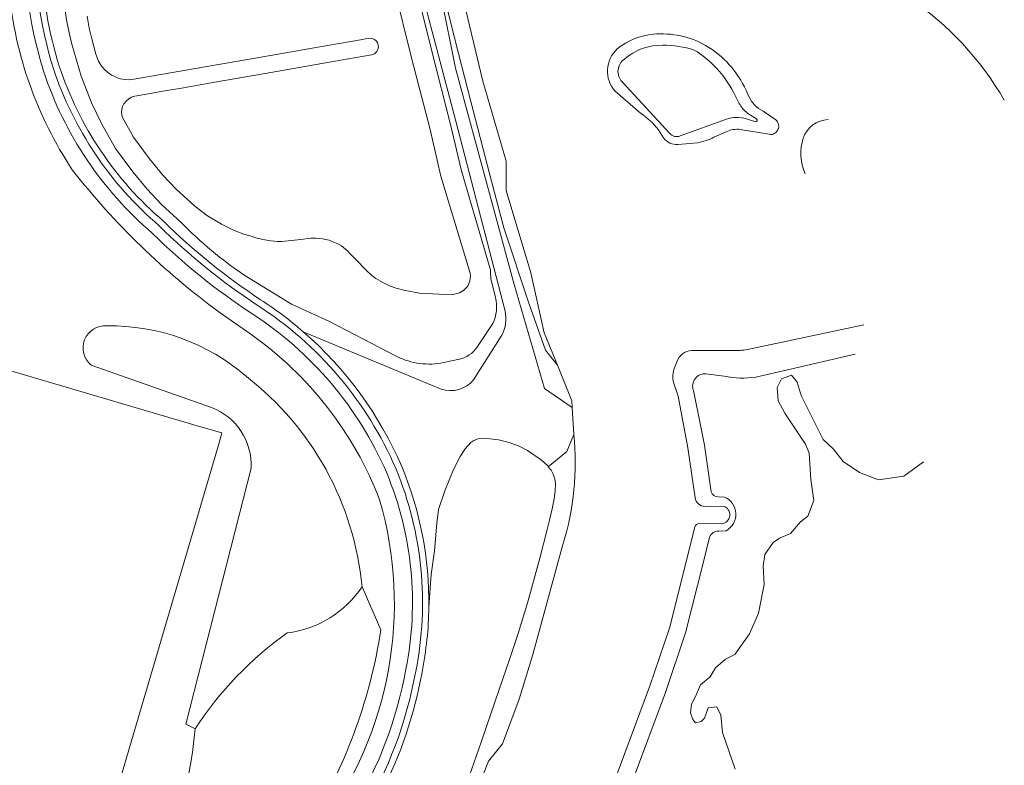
# Model space of a CAD drawing. Extents: x 150256 to 156914, y 461459 to 469481.
# Tile 159 of 256: x 155835 to 155952, y 461801 to 461890. Entities that reach past the tile are written whole.
import ezdxf

# ---------------------------------------------------------------- set-up
doc = ezdxf.new("R2010")
doc.units = 0
doc.header["$LTSCALE"] = 0.75
for name, color, linetype, lineweight in [('B-RO-GR-BEPLANTING_CULTUUR_BOSPLANTSOEN-GV', 251, 'CONTINUOUS', 18), ('B-RO-GR-BEPLANTING_CULTUUR_HEESTERS-GV', 251, 'CONTINUOUS', 18), ('B-RO-GR-GRAS-GV', 251, 'CONTINUOUS', 13), ('B-RO-GR-GROENVOORZIENING-GV', 251, 'CONTINUOUS', 18), ('B-RO-GR-HAAG-GV', 251, 'CONTINUOUS', 13), ('B-RO-OG-TERREIN_CULTUURSCHEIDING-GV', 251, 'CONTINUOUS', 18), ('B-RO-OG-WATER_SLOOT-GV', 251, 'CONTINUOUS', 18), ('B-RO-VH-VERHARDING_ASFALT-GV', 251, 'CONTINUOUS', 18)]:
    doc.layers.add(name, color=color, linetype=linetype, lineweight=lineweight)

msp = doc.modelspace()

# ---------------------------------------------------------------- linework, layer by layer
at = {"layer": 'B-RO-GR-BEPLANTING_CULTUUR_BOSPLANTSOEN-GV'}
msp.add_lwpolyline([(155888.472, 461800.211), (155889.317, 461802.601), (155889.861, 461804.177), (155891.513, 461809.021), (155893.283, 461814.07), (155894.265, 461817.053), (155895.408, 461820.804), (155896.847, 461826.009), (155897.655, 461829.222), (155897.961, 461830.49), (155898.284, 461831.86), (155898.539, 461833.031), (155898.662, 461833.943), (155898.692, 461834.803), (155898.619, 461835.409), (155898.388, 461836.046), (155898.158, 461836.435), (155897.835, 461836.843), (155897.77, 461836.925), (155896.99, 461837.656), (155895.362, 461838.764), (155894.285, 461839.303), (155893.177, 461839.712), (155891.921, 461840.015), (155890.902, 461840.145), (155890.021, 461840.18), (155889.492, 461840.155), (155888.98, 461839.949), (155888.655, 461839.704), (155887.979, 461838.976), (155887.367, 461838.062), (155886.562, 461836.496), (155885.534, 461833.993), (155884.797, 461831.781), (155884.594, 461830.131), (155884.32, 461826.866), (155883.933, 461824.061), (155883.654, 461820.206)], dxfattribs=at)
for points in [[(155883.654, 461820.206, -0.0462162), (155882.842, 461812.461)], [(155882.842, 461812.461, -0.0753958), (155877.988, 461798.163)]]:
    msp.add_lwpolyline(points, format="xyb", dxfattribs=at)
at = {"layer": 'B-RO-GR-BEPLANTING_CULTUUR_HEESTERS-GV'}
for points in [[(155845.418, 461853.535, 0.7310668), (155843.553, 461848.899)], [(155861.994, 461847.528, 0.1863648), (155845.418, 461853.535)], [(155875.719, 461822.603, 0.2077693), (155861.994, 461847.528)], [(155857.85, 461843.857, -0.3271428), (155862.546, 461836.67)], [(155866.827, 461817.124, 0.2197292), (155875.719, 461822.603)], [(155855.894, 461805.74, -0.0923505), (155866.827, 461817.124)]]:
    msp.add_lwpolyline(points, format="xyb", dxfattribs=at)
for points in [[(155843.553, 461848.899), (155857.85, 461843.857)], [(155862.546, 461836.67), (155854.799, 461806.295), (155855.894, 461805.74)]]:
    msp.add_lwpolyline(points, dxfattribs=at)
at = {"layer": 'B-RO-GR-GRAS-GV'}
for points in [[(155911.423, 461886.834, 0.1856512), (155906.871, 461885.187)], [(155915.16, 461886.264, 0.0775532), (155911.423, 461886.834)], [(155919.81, 461881.251, 0.1383503), (155915.16, 461886.264)], [(155906.871, 461885.187, 0.4516813), (155906.586, 461882.483)], [(155921.519, 461878.755, -0.1202612), (155920.501, 461879.935)], [(155918.99, 461878.079, -0.1563101), (155921.357, 461878.091)], [(155922.43, 461877.743, 0.8561636), (155922.532, 461878.085)], [(155912.249, 461876.365, 0.3190834), (155913.474, 461876.079)]]:
    msp.add_lwpolyline(points, format="xyb", dxfattribs=at)
for points in [[(155906.586, 461882.483), (155912.249, 461876.365)], [(155920.501, 461879.935), (155919.81, 461881.251)], [(155913.474, 461876.079), (155918.99, 461878.079)], [(155921.357, 461878.091), (155922.43, 461877.743)], [(155922.532, 461878.085), (155921.519, 461878.755)]]:
    msp.add_lwpolyline(points, dxfattribs=at)
at = {"layer": 'B-RO-GR-GROENVOORZIENING-GV'}
for points in [[(155897.835, 461836.843), (155900.03, 461838.641), (155900.854, 461840.665), (155900.668, 461843.85), (155897.369, 461846.1), (155893.796, 461858.445), (155886.811, 461884.11), (155885.105, 461892.627), (155883.695, 461898.15), (155881.575, 461908.261), (155879.966, 461906.892)], [(155880.883, 461900.481), (155886.86, 461877.81), (155892.702, 461855.296)], [(155885.103, 461846.045), (155868.736, 461852.854)], [(155892.327, 461852.441), (155888.972, 461847.138)], [(155934.257, 461850.186), (155922.474, 461847.477)], [(155920.013, 461800.969), (155918.523, 461805.305), (155918.3, 461807.35), (155917.859, 461808.363), (155916.827, 461808.238), (155916.394, 461807.011), (155915.976, 461806.607), (155915.321, 461806.44), (155915, 461806.872), (155914.721, 461807.652), (155914.833, 461808.656), (155915.321, 461809.576), (155915.892, 461810.983), (155917.036, 461811.931), (155917.678, 461812.998), (155918.864, 461814.015), (155919.993, 461814.572), (155921.736, 461816.997), (155922.802, 461819.461), (155923.473, 461822.882), (155923.334, 461825.097), (155923.53, 461826.438), (155924.522, 461827.848), (155925.277, 461828.365), (155926.59, 461828.91), (155927.783, 461830.312), (155928.649, 461830.983), (155929.362, 461832.84), (155928.983, 461835.306), (155928.788, 461838.434), (155928.354, 461839.523), (155925.916, 461843.188), (155925.134, 461844.662), (155925, 461846.247), (155925.514, 461847.252), (155926.698, 461847.685), (155927.368, 461846.859), (155927.86, 461845.296), (155930.478, 461840.084), (155931.685, 461838.923), (155932.847, 461837.472), (155934.79, 461836.132), (155937.047, 461835.284), (155940.04, 461835.708), (155942.37, 461837.4)], [(155918.711, 461847.571), (155916.551, 461847.855)], [(155915.063, 461845.865), (155915.997, 461841.373), (155916.365, 461839.394), (155917.171, 461833.848)], [(155883.654, 461820.206), (155883.933, 461824.061), (155884.32, 461826.866), (155884.594, 461830.131), (155884.797, 461831.781), (155885.534, 461833.993), (155886.562, 461836.496), (155887.367, 461838.062), (155887.979, 461838.976), (155888.655, 461839.704), (155888.98, 461839.949), (155889.492, 461840.155), (155890.021, 461840.18), (155890.902, 461840.145), (155891.921, 461840.015), (155893.177, 461839.712), (155894.285, 461839.303), (155895.362, 461838.764), (155896.99, 461837.656), (155897.77, 461836.925), (155897.835, 461836.843)], [(155917.985, 461833.258), (155918.753, 461833.245)], [(155918.939, 461829.248), (155918.073, 461829.197)], [(155916.989, 461828.5), (155916.242, 461825.539), (155914.123, 461817.117), (155911.751, 461810.043), (155907.657, 461799.153)]]:
    msp.add_lwpolyline(points, dxfattribs=at)
for points in [[(155837.351, 461905.411, 0.1116104), (155839.055, 461884.14)], [(155951.967, 461880.306, 0.2319832), (155925.273, 461898.252)], [(155839.769, 461884.369, -0.0664432), (155837.643, 461896.8)], [(155839.055, 461884.14, 0.1369615), (155851.648, 461865.406)], [(155852.155, 461865.959, -0.1370966), (155839.769, 461884.369)], [(155851.648, 461865.406, 0.0491403), (155863.278, 461856.017)], [(155863.687, 461856.646, -0.0491719), (155852.155, 461865.959)], [(155863.278, 461856.017, -0.1485156), (155879.757, 461836.561)], [(155868.736, 461852.854, 0.0353796), (155863.687, 461856.646)], [(155892.702, 461855.296, -0.1804466), (155892.327, 461852.441)], [(155868.736, 461852.854, -0.1124776), (155880.448, 461836.853)], [(155880.448, 461836.853, 0.1124776), (155868.736, 461852.854)], [(155916.551, 461847.855, 0.5542491), (155915.063, 461845.865)], [(155888.972, 461847.138, -0.3061614), (155885.103, 461846.045)], [(155922.474, 461847.477, -0.0876745), (155918.711, 461847.571)], [(155879.757, 461836.561, -0.14841), (155882.105, 461812.6)], [(155880.448, 461836.853, -0.1013987), (155883.654, 461820.206)], [(155883.654, 461820.206, 0.1013987), (155880.448, 461836.853)], [(155917.171, 461833.848, 0.3175358), (155917.985, 461833.258)], [(155918.753, 461833.245, -0.6285195), (155918.939, 461829.248)], [(155918.073, 461829.197, 0.3226262), (155916.989, 461828.5)], [(155882.842, 461812.461, 0.0462162), (155883.654, 461820.206)], [(155882.105, 461812.6, -0.1848445), (155863.779, 461782.19)], [(155877.988, 461798.163, 0.0753958), (155882.842, 461812.461)]]:
    msp.add_lwpolyline(points, format="xyb", dxfattribs=at)
at = {"layer": 'B-RO-GR-HAAG-GV'}
for points in [[(155837.351, 461905.411, 0.1116104), (155839.055, 461884.14)], [(155839.769, 461884.369, -0.0664432), (155837.643, 461896.8)], [(155839.055, 461884.14, 0.1369615), (155851.648, 461865.406)], [(155852.155, 461865.959, -0.1370966), (155839.769, 461884.369)], [(155851.648, 461865.406, 0.0491403), (155863.278, 461856.017)], [(155863.687, 461856.646, -0.0491719), (155852.155, 461865.959)], [(155863.278, 461856.017, -0.1485156), (155879.757, 461836.561)], [(155868.736, 461852.854, 0.0353796), (155863.687, 461856.646)], [(155880.448, 461836.853, 0.1124776), (155868.736, 461852.854)], [(155879.757, 461836.561, -0.14841), (155882.105, 461812.6)], [(155883.654, 461820.206, 0.1013987), (155880.448, 461836.853)], [(155882.842, 461812.461, 0.0462162), (155883.654, 461820.206)], [(155882.105, 461812.6, -0.1848445), (155863.779, 461782.19)], [(155877.988, 461798.163, 0.0753958), (155882.842, 461812.461)]]:
    msp.add_lwpolyline(points, format="xyb", dxfattribs=at)
at = {"layer": 'B-RO-OG-TERREIN_CULTUURSCHEIDING-GV'}
for points in [[(155881.93, 461908.343), (155881.575, 461908.261), (155883.695, 461898.15), (155885.105, 461892.627), (155886.811, 461884.11), (155893.796, 461858.445), (155897.369, 461846.1), (155900.668, 461843.85), (155900.621, 461844.671), (155898.912, 461848.869), (155897.493, 461850.678), (155895.512, 461856.24), (155892.562, 461865.18), (155890.904, 461871.454), (155888.618, 461880.167), (155886.738, 461887.535), (155885.354, 461893.163), (155883.913, 461898.936), (155883.534, 461900.474), (155882.789, 461904.094)], [(155858.749, 461839.686), (155859.09, 461840.843), (155856.434, 461841.624), (155763.159, 461869.081), (155745.087, 461807.686), (155779.034, 461797.693), (155841.017, 461779.447)], [(155856.434, 461841.624), (155859.09, 461840.843), (155858.749, 461839.686), (155841.017, 461779.447), (155779.034, 461797.693), (155745.087, 461807.686), (155763.159, 461869.081)]]:
    msp.add_lwpolyline(points, close=True, dxfattribs=at)
for points in [[(155836.274, 461906.317, 0.1154655), (155837.913, 461883.773)], [(155839.055, 461884.14, -0.1116104), (155837.351, 461905.411)], [(155925.273, 461898.252, -0.2319832), (155951.967, 461880.306)], [(155841.319, 461872.073, -0.1226743), (155833.829, 461893.17)], [(155851.648, 461865.406, -0.1369615), (155839.055, 461884.14)], [(155837.913, 461883.773, 0.1368116), (155850.837, 461864.521)], [(155858.757, 461855.184, -0.068955), (155841.319, 461872.073)], [(155863.278, 461856.017, -0.0491403), (155851.648, 461865.406)], [(155850.837, 461864.521, 0.0490788), (155862.623, 461855.012)], [(155879.757, 461836.561, 0.1485156), (155863.278, 461856.017)], [(155862.623, 461855.012, -0.1484299), (155878.652, 461836.094)], [(155843.553, 461848.899, -0.7310668), (155845.418, 461853.535)], [(155845.418, 461853.535, -0.1863648), (155861.994, 461847.528)], [(155877.812, 461832.927, 0.1474106), (155862.523, 461852.562)], [(155861.994, 461847.528, -0.2077693), (155875.719, 461822.603)], [(155862.546, 461836.67, 0.3271428), (155857.85, 461843.857)], [(155878.652, 461836.094, -0.1484229), (155880.926, 461812.823)], [(155882.105, 461812.6, 0.14841), (155879.757, 461836.561)], [(155870.802, 461794.217, 0.2351818), (155877.812, 461832.927)], [(155875.719, 461822.603, -0.2197292), (155866.827, 461817.124)], [(155877.958, 461817.483, -0.096109), (155869.886, 461795.004)], [(155869.886, 461795.004, 0.096109), (155877.958, 461817.483)], [(155866.827, 461817.124, 0.0923505), (155855.894, 461805.74)], [(155880.926, 461812.823, -0.1852071), (155863, 461783.105)], [(155863.779, 461782.19, 0.1848445), (155882.105, 461812.6)], [(155849.067, 461784.662, 0.1159989), (155855.894, 461805.74)], [(155855.894, 461805.74, -0.1159989), (155849.067, 461784.662)]]:
    msp.add_lwpolyline(points, format="xyb", dxfattribs=at)
for points in [[(155843.106, 461890.278), (155843.321, 461888.868), (155843.628, 461887.608), (155844.136, 461885.76), (155844.42, 461884.95), (155844.806, 461884.335), (155844.933, 461884.195), (155845.16, 461883.948), (155845.522, 461883.626), (155845.971, 461883.293), (155846.285, 461883.157), (155846.775, 461882.939), (155847.046, 461882.861), (155847.5, 461882.771), (155848.051, 461882.744), (155848.391, 461882.766), (155852.98, 461883.56), (155864.841, 461885.607), (155871.631, 461886.795), (155875.782, 461887.523), (155876.493, 461887.652), (155876.912, 461887.625), (155877.216, 461887.499), (155877.437, 461887.314), (155877.572, 461887.103), (155877.649, 461886.864), (155877.669, 461886.585), (155877.61, 461886.322), (155877.492, 461886.106), (155877.198, 461885.824), (155876.839, 461885.689), (155872.307, 461884.911), (155864.237, 461883.48), (155858.003, 461882.4), (155854.54, 461881.797), (155851.87, 461881.328), (155849.898, 461880.997), (155848.76, 461880.782), (155848.374, 461880.674), (155848.034, 461880.468), (155847.729, 461880.208), (155847.46, 461879.868), (155847.29, 461879.554), (155847.191, 461879.223), (155847.164, 461878.855), (155847.247, 461878.327), (155848.591, 461875.93), (155850.476, 461873.349), (155852.072, 461871.438), (155853.675, 461869.751), (155855.873, 461867.746), (155857.36, 461866.608), (155859.032, 461865.627), (155860.47, 461864.894), (155861.69, 461864.437), (155862.566, 461864.171), (155863.112, 461864.005), (155863.94, 461863.792), (155864.906, 461863.618), (155865.679, 461863.567), (155866.172, 461863.554), (155866.558, 461863.582), (155867.343, 461863.652), (155868.399, 461863.803), (155869.628, 461863.942), (155870.231, 461863.942), (155871.036, 461863.868), (155871.818, 461863.694), (155872.17, 461863.543), (155872.931, 461863.229), (155873.266, 461863.025), (155873.539, 461862.829), (155873.778, 461862.634), (155874.069, 461862.378), (155874.279, 461862.143), (155874.96, 461861.45), (155876.276, 461860.073), (155876.881, 461859.503), (155877.372, 461859.15), (155878.19, 461858.68), (155878.964, 461858.296), (155879.764, 461858.024), (155880.666, 461857.788), (155881.514, 461857.617), (155882.551, 461857.408), (155886.389, 461857.239), (155887.273, 461857.48), (155887.786, 461857.754), (155887.983, 461857.921), (155888.276, 461858.268), (155888.526, 461858.847), (155888.61, 461859.461), (155888.54, 461859.787), (155885.096, 461871.303), (155883.754, 461876.977), (155881.638, 461885.182), (155879.542, 461893.668)], [(155862.523, 461852.562), (155858.757, 461855.184)], [(155857.85, 461843.857), (155843.553, 461848.899)], [(155855.894, 461805.74), (155854.799, 461806.295), (155862.546, 461836.67)], [(155875.719, 461822.603), (155877.958, 461817.483)], [(155877.958, 461817.483), (155875.719, 461822.603)]]:
    msp.add_lwpolyline(points, dxfattribs=at)
at = {"layer": 'B-RO-OG-WATER_SLOOT-GV'}
msp.add_lwpolyline([(155883.055, 461908.6), (155881.93, 461908.343), (155882.789, 461904.094), (155883.534, 461900.474), (155883.913, 461898.936), (155885.354, 461893.163), (155886.738, 461887.535), (155888.618, 461880.167), (155890.904, 461871.454), (155892.562, 461865.18), (155895.512, 461856.24), (155897.493, 461850.678), (155898.912, 461848.869), (155897.346, 461852.716), (155895.752, 461859.823), (155892.842, 461869.594), (155892.842, 461873.094), (155890.063, 461882.568), (155887.607, 461892.84), (155884.387, 461903.248), (155882.962, 461904.473), (155882.933, 461906.467), (155882.591, 461907.322), (155883.295, 461907.553)], close=True, dxfattribs=at)
for points in [[(155892.702, 461855.296), (155886.86, 461877.81), (155880.883, 461900.481)], [(155879.542, 461893.668), (155881.638, 461885.182), (155883.754, 461876.977), (155885.096, 461871.303), (155888.54, 461859.787), (155888.61, 461859.461), (155888.526, 461858.847), (155888.276, 461858.268), (155887.983, 461857.921), (155887.786, 461857.754), (155887.273, 461857.48), (155886.389, 461857.239), (155882.551, 461857.408), (155881.514, 461857.617), (155880.666, 461857.788), (155879.764, 461858.024), (155878.964, 461858.296), (155878.19, 461858.68), (155877.372, 461859.15), (155876.881, 461859.503), (155876.276, 461860.073), (155874.96, 461861.45), (155874.279, 461862.143), (155874.069, 461862.378), (155873.778, 461862.634), (155873.539, 461862.829), (155873.266, 461863.025), (155872.931, 461863.229), (155872.17, 461863.543), (155871.818, 461863.694), (155871.036, 461863.868), (155870.231, 461863.942), (155869.628, 461863.942), (155868.399, 461863.803), (155867.343, 461863.652), (155866.558, 461863.582), (155866.172, 461863.554), (155865.679, 461863.567), (155864.906, 461863.618), (155863.94, 461863.792), (155863.112, 461864.005), (155862.566, 461864.171), (155861.69, 461864.437), (155860.47, 461864.894), (155859.032, 461865.627), (155857.36, 461866.608), (155855.873, 461867.746), (155853.675, 461869.751), (155852.072, 461871.438), (155850.476, 461873.349), (155848.591, 461875.93), (155847.247, 461878.327), (155847.164, 461878.855), (155847.191, 461879.223), (155847.29, 461879.554), (155847.46, 461879.868), (155847.729, 461880.208), (155848.034, 461880.468), (155848.374, 461880.674), (155848.76, 461880.782), (155849.898, 461880.997), (155851.87, 461881.328), (155854.54, 461881.797), (155858.003, 461882.4), (155864.237, 461883.48), (155872.307, 461884.911), (155876.839, 461885.689), (155877.198, 461885.824), (155877.492, 461886.106), (155877.61, 461886.322), (155877.669, 461886.585), (155877.649, 461886.864), (155877.572, 461887.103), (155877.437, 461887.314), (155877.216, 461887.499), (155876.912, 461887.625), (155876.493, 461887.652), (155875.782, 461887.523), (155871.631, 461886.795), (155864.841, 461885.607), (155852.98, 461883.56), (155848.391, 461882.766), (155848.051, 461882.744), (155847.5, 461882.771), (155847.046, 461882.861), (155846.775, 461882.939), (155846.285, 461883.157), (155845.971, 461883.293), (155845.522, 461883.626), (155845.16, 461883.948), (155844.933, 461884.195), (155844.806, 461884.335), (155844.42, 461884.95), (155844.136, 461885.76), (155843.628, 461887.608), (155843.321, 461888.868), (155843.106, 461890.278)], [(155881.976, 461894.286), (155884.074, 461885.797), (155886.192, 461877.58), (155887.525, 461871.944), (155890.928, 461860.329), (155890.971, 461860.157), (155890.975, 461859.915), (155891.014, 461859.167), (155891.546, 461856.89)], [(155891.546, 461856.89), (155891.014, 461859.167), (155890.975, 461859.915), (155890.971, 461860.157), (155890.928, 461860.329), (155887.525, 461871.944), (155886.192, 461877.58), (155884.074, 461885.797), (155881.976, 461894.286)], [(155854.261, 461865.817), (155851.916, 461867.956), (155850.196, 461869.766), (155848.496, 461871.802), (155846.474, 461874.57), (155844.846, 461877.471), (155843.647, 461879.925), (155842.385, 461883.153), (155841.284, 461886.954), (155840.944, 461888.311), (155840.628, 461889.856), (155840.183, 461893.131)], [(155840.183, 461893.131), (155840.628, 461889.856), (155840.944, 461888.311), (155841.284, 461886.954), (155842.385, 461883.153), (155843.647, 461879.925), (155844.846, 461877.471), (155846.474, 461874.57), (155848.496, 461871.802), (155850.196, 461869.766), (155851.916, 461867.956), (155854.261, 461865.817)], [(155887.607, 461892.84), (155890.063, 461882.568), (155892.842, 461873.094), (155892.842, 461869.594), (155895.752, 461859.823), (155897.346, 461852.716), (155898.912, 461848.869), (155900.621, 461844.671), (155900.668, 461843.85), (155900.854, 461840.665)], [(155912.249, 461876.365), (155906.586, 461882.483)], [(155905.772, 461881.384), (155908.784, 461878.772)], [(155908.784, 461878.772), (155905.772, 461881.384)], [(155919.81, 461881.251), (155920.501, 461879.935)], [(155921.614, 461880.831), (155921.311, 461881.486)], [(155921.311, 461881.486), (155921.614, 461880.831)], [(155918.99, 461878.079), (155913.474, 461876.079)], [(155922.43, 461877.743), (155921.357, 461878.091)], [(155921.519, 461878.755), (155922.532, 461878.085)], [(155924.849, 461877.99), (155923.352, 461879.012)], [(155923.352, 461879.012), (155924.849, 461877.99)], [(155920.629, 461876.843), (155924.04, 461876.266)], [(155924.04, 461876.266), (155920.629, 461876.843)], [(155910.924, 461876.805), (155911.515, 461875.864)], [(155911.515, 461875.864), (155910.924, 461876.805)], [(155917.497, 461875.923), (155918.946, 461876.568)], [(155918.946, 461876.568), (155917.497, 461875.923)], [(155913.229, 461875.078), (155915.564, 461875.273)], [(155915.564, 461875.273), (155913.229, 461875.078)], [(155867.368, 461856.118), (155861.795, 461859.528)], [(155861.795, 461859.528), (155867.368, 461856.118), (155871.854, 461854.052), (155879.861, 461849.911)], [(155879.861, 461849.911), (155871.854, 461854.052), (155867.368, 461856.118)], [(155891.267, 461853.806), (155889.343, 461850.985)], [(155889.343, 461850.985), (155891.267, 461853.806)], [(155935.282, 461853.666), (155921.679, 461850.775)], [(155921.679, 461850.775), (155935.282, 461853.666)], [(155868.736, 461852.854), (155885.103, 461846.045)], [(155888.972, 461847.138), (155892.327, 461852.441)], [(155919.95, 461850.624), (155915.149, 461850.631)], [(155915.149, 461850.631), (155919.95, 461850.624)], [(155922.474, 461847.477), (155934.257, 461850.186)], [(155887.282, 461849.599), (155885.407, 461849.188)], [(155885.407, 461849.188), (155887.282, 461849.599)], [(155913.221, 461849.559), (155912.825, 461848.574)], [(155912.825, 461848.574), (155913.221, 461849.559)], [(155942.37, 461837.4), (155940.04, 461835.708), (155937.047, 461835.284), (155934.79, 461836.132), (155932.847, 461837.472), (155931.685, 461838.923), (155930.478, 461840.084), (155927.86, 461845.296), (155927.368, 461846.859), (155926.698, 461847.685), (155925.514, 461847.252), (155925, 461846.247), (155925.134, 461844.662), (155925.916, 461843.188), (155928.354, 461839.523), (155928.788, 461838.434), (155928.983, 461835.306), (155929.362, 461832.84), (155928.649, 461830.983), (155927.783, 461830.312), (155926.59, 461828.91), (155925.277, 461828.365), (155924.522, 461827.848), (155923.53, 461826.438), (155923.334, 461825.097), (155923.473, 461822.882), (155922.802, 461819.461), (155921.736, 461816.997), (155919.993, 461814.572), (155918.864, 461814.015), (155917.678, 461812.998), (155917.036, 461811.931), (155915.892, 461810.983), (155915.321, 461809.576), (155914.833, 461808.656), (155914.721, 461807.652), (155915, 461806.872), (155915.321, 461806.44), (155915.976, 461806.607), (155916.394, 461807.011), (155916.827, 461808.238), (155917.859, 461808.363), (155918.3, 461807.35), (155918.523, 461805.305), (155920.013, 461800.969)], [(155916.551, 461847.855), (155918.711, 461847.571)], [(155912.686, 461846.824), (155913.249, 461845.217), (155914.391, 461839.067), (155915.25, 461833.164)], [(155915.25, 461833.164), (155914.391, 461839.067), (155913.249, 461845.217), (155912.686, 461846.824)], [(155917.171, 461833.848), (155916.365, 461839.394), (155915.997, 461841.373), (155915.063, 461845.865)], [(155900.854, 461840.665), (155900.03, 461838.641)], [(155900.03, 461838.641), (155897.835, 461836.843), (155898.158, 461836.435), (155898.388, 461836.046), (155898.619, 461835.409), (155898.692, 461834.803), (155898.662, 461833.943), (155898.539, 461833.031), (155898.284, 461831.86), (155897.961, 461830.49), (155897.655, 461829.222), (155896.847, 461826.009), (155895.408, 461820.804), (155894.265, 461817.053), (155893.283, 461814.07), (155891.513, 461809.021), (155889.861, 461804.177), (155889.317, 461802.601), (155888.472, 461800.211)], [(155918.753, 461833.245), (155917.985, 461833.258)], [(155916.461, 461832.128), (155918.642, 461832.161)], [(155918.642, 461832.161), (155916.461, 461832.128)], [(155918.43, 461830.063), (155915.758, 461830.107)], [(155915.758, 461830.107), (155918.43, 461830.063)], [(155915.234, 461829.717), (155914.302, 461826.027), (155912.202, 461817.68), (155909.866, 461810.713), (155905.754, 461799.774)], [(155905.754, 461799.774), (155909.866, 461810.713), (155912.202, 461817.68), (155914.302, 461826.027), (155915.234, 461829.717)], [(155918.073, 461829.197), (155918.939, 461829.248)], [(155907.657, 461799.153), (155911.751, 461810.043), (155914.123, 461817.117), (155916.242, 461825.539), (155916.989, 461828.5)], [(155889.05, 461797.615), (155890.754, 461801.904), (155892.409, 461803.949), (155894.389, 461809.263), (155895.981, 461814.58), (155899.574, 461827.624)], [(155899.574, 461827.624), (155895.981, 461814.58), (155894.389, 461809.263), (155892.409, 461803.949), (155890.754, 461801.904), (155889.05, 461797.615)]]:
    msp.add_lwpolyline(points, dxfattribs=at)
for points in [[(155837.643, 461896.8, 0.0664432), (155839.769, 461884.369)], [(155910.321, 461888.144, 0.1490478), (155906.022, 461886.395)], [(155906.022, 461886.395, -0.1490478), (155910.321, 461888.144)], [(155916.512, 461886.819, 0.1495107), (155910.321, 461888.144)], [(155910.321, 461888.144, -0.1495107), (155916.512, 461886.819)], [(155906.022, 461886.395, 0.411835), (155905.772, 461881.384)], [(155905.772, 461881.384, -0.411835), (155906.022, 461886.395)], [(155906.871, 461885.187, -0.1856512), (155911.423, 461886.834)], [(155911.423, 461886.834, -0.0775532), (155915.16, 461886.264)], [(155915.16, 461886.264, -0.1383503), (155919.81, 461881.251)], [(155921.311, 461881.486, 0.1529512), (155916.512, 461886.819)], [(155916.512, 461886.819, -0.1529512), (155921.311, 461881.486)], [(155906.586, 461882.483, -0.4516813), (155906.871, 461885.187)], [(155839.769, 461884.369, 0.1370966), (155852.155, 461865.959)], [(155923.352, 461879.012, -0.192051), (155921.614, 461880.831)], [(155921.614, 461880.831, 0.192051), (155923.352, 461879.012)], [(155920.501, 461879.935, 0.1202612), (155921.519, 461878.755)], [(155908.784, 461878.772, -0.0698287), (155910.924, 461876.805)], [(155910.924, 461876.805, 0.0698287), (155908.784, 461878.772)], [(155921.357, 461878.091, 0.1563101), (155918.99, 461878.079)], [(155922.532, 461878.085, -0.8561636), (155922.43, 461877.743)], [(155931.054, 461878.019, 0.3038053), (155928.089, 461875.827)], [(155928.089, 461875.827, -0.3038053), (155931.054, 461878.019)], [(155918.946, 461876.568, -0.1443183), (155920.629, 461876.843)], [(155920.629, 461876.843, 0.1443183), (155918.946, 461876.568)], [(155924.04, 461876.266, 0.7620173), (155924.849, 461877.99)], [(155924.849, 461877.99, -0.7620173), (155924.04, 461876.266)], [(155911.515, 461875.864, 0.2804632), (155913.229, 461875.078)], [(155913.229, 461875.078, -0.2804632), (155911.515, 461875.864)], [(155913.474, 461876.079, -0.3190834), (155912.249, 461876.365)], [(155915.564, 461875.273, 0.0838896), (155917.497, 461875.923)], [(155917.497, 461875.923, -0.0838896), (155915.564, 461875.273)], [(155928.089, 461875.827, 0.1734986), (155928.31, 461871.568)], [(155928.31, 461871.568, -0.1734986), (155928.089, 461875.827)], [(155852.155, 461865.959, 0.0491719), (155863.687, 461856.646)], [(155861.795, 461859.528, -0.0529951), (155854.261, 461865.817)], [(155854.261, 461865.817, 0.0529951), (155861.795, 461859.528)], [(155863.687, 461856.646, -0.0353796), (155868.736, 461852.854)], [(155891.546, 461856.89, -0.1735226), (155891.267, 461853.806)], [(155891.267, 461853.806, 0.1735226), (155891.546, 461856.89)], [(155892.327, 461852.441, 0.1804466), (155892.702, 461855.296)], [(155889.343, 461850.985, -0.1943006), (155887.282, 461849.599)], [(155887.282, 461849.599, 0.1943006), (155889.343, 461850.985)], [(155915.149, 461850.631, 0.3141965), (155913.221, 461849.559)], [(155913.221, 461849.559, -0.3141965), (155915.149, 461850.631)], [(155921.679, 461850.775, -0.0572763), (155919.95, 461850.624)], [(155919.95, 461850.624, 0.0572763), (155921.679, 461850.775)], [(155885.407, 461849.188, -0.1674825), (155879.861, 461849.911)], [(155879.861, 461849.911, 0.1674825), (155885.407, 461849.188)], [(155912.825, 461848.574, 0.1432517), (155912.686, 461846.824)], [(155912.686, 461846.824, -0.1432517), (155912.825, 461848.574)], [(155915.063, 461845.865, -0.5542491), (155916.551, 461847.855)], [(155885.103, 461846.045, 0.3061614), (155888.972, 461847.138)], [(155918.711, 461847.571, 0.0876745), (155922.474, 461847.477)], [(155899.574, 461827.624, 0.1022933), (155900.854, 461840.665)], [(155900.854, 461840.665, -0.1022933), (155899.574, 461827.624)], [(155917.985, 461833.258, -0.3175358), (155917.171, 461833.848)], [(155915.25, 461833.164, 0.366977), (155916.461, 461832.128)], [(155916.461, 461832.128, -0.366977), (155915.25, 461833.164)], [(155918.939, 461829.248, 0.6285195), (155918.753, 461833.245)], [(155918.642, 461832.161, -0.7962494), (155918.43, 461830.063)], [(155918.43, 461830.063, 0.7962494), (155918.642, 461832.161)], [(155915.758, 461830.107, 0.3000695), (155915.234, 461829.717)], [(155915.234, 461829.717, -0.3000695), (155915.758, 461830.107)], [(155916.989, 461828.5, -0.3226262), (155918.073, 461829.197)]]:
    msp.add_lwpolyline(points, format="xyb", dxfattribs=at)
at = {"layer": 'B-RO-VH-VERHARDING_ASFALT-GV'}
for points in [[(155837.913, 461883.773, -0.1154655), (155836.274, 461906.317)], [(155833.829, 461893.17, 0.1226743), (155841.319, 461872.073)], [(155850.837, 461864.521, -0.1368116), (155837.913, 461883.773)], [(155841.319, 461872.073, 0.068955), (155858.757, 461855.184)], [(155862.623, 461855.012, -0.0490788), (155850.837, 461864.521)], [(155878.652, 461836.094, 0.1484299), (155862.623, 461855.012)], [(155862.523, 461852.562, -0.1474106), (155877.812, 461832.927)], [(155880.926, 461812.823, 0.1484229), (155878.652, 461836.094)], [(155877.812, 461832.927, -0.2351818), (155870.802, 461794.217)], [(155863, 461783.105, 0.1852071), (155880.926, 461812.823)]]:
    msp.add_lwpolyline(points, format="xyb", dxfattribs=at)
msp.add_lwpolyline([(155858.757, 461855.184), (155862.523, 461852.562)], dxfattribs=at)

doc.saveas('drawing.dxf')
